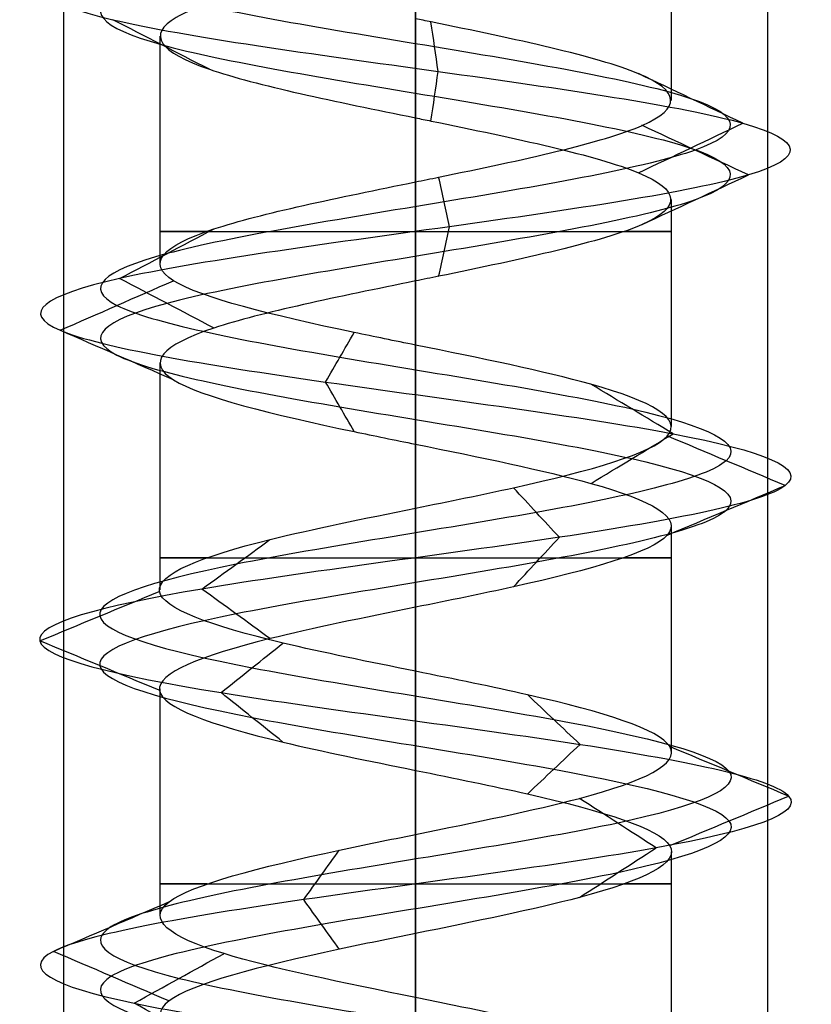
# Model space of a CAD drawing. Header units: millimetres. Extents: x -206 to 214, y -182 to 189.
# Tile 151 of 256: x 1.38 to 7, y 93.47 to 100.47. Entities that reach past the tile are written whole.
import ezdxf

# ---------------------------------------------------------------- set-up
doc = ezdxf.new("R2010")
doc.units = ezdxf.units.MM
doc.layers.add('Default', color=7, linetype='Continuous', true_color=0x000000)

msp = doc.modelspace()

# ---------------------------------------------------------------- linework, layer by layer
at = {"layer": 'Default'}
for p, q in [((4.1887, -164.9693, 820.0033), (4.1887, 125.5307, 820.0033)), ((4.1887, -166.9693, 714.5033), (4.1887, 125.5307, 714.5033)), ((4.1887, -166.9693, 723.5033), (4.1887, 125.5307, 723.5033)), ((4.1887, -173.4693, 829.0033), (4.1887, 124.5307, 829.0033)), ((4.1887, 84.5307, 714.5033), (4.1887, 124.5307, 714.5033)), ((4.1887, 84.5307, 723.5033), (4.1887, 124.5307, 723.5033))]:
    msp.add_line(p, q, dxfattribs=at)
at = {"layer": 'Default', "color": 9, "true_color": 0xbebcba}
for p, q in [((6.0046, 101.5117, 824.5033), (6.0046, 99.896, 824.5033)), ((6.0046, 101.5117, 719.5033), (6.0046, 99.896, 719.5033)), ((2.3728, 100.3523, 824.5033), (2.3728, 98.7363, 824.5033)), ((2.3728, 100.3523, 719.5033), (2.3728, 98.7363, 719.5033)), ((4.1887, 99.772, 822.6834), (4.1887, 98.1573, 822.6876)), ((4.1887, 99.772, 717.6834), (4.1887, 98.1573, 717.6876)), ((6.0046, 99.1918, 824.5033), (6.0046, 97.5788, 824.5033)), ((6.0046, 99.1918, 719.5033), (6.0046, 97.5788, 719.5033)), ((2.3728, 98.0322, 824.5033), (2.3728, 96.4188, 824.5033)), ((2.3728, 98.0322, 719.5033), (2.3728, 96.4188, 719.5033)), ((4.1887, 97.4532, 822.6876), (4.1887, 95.8397, 822.6921)), ((4.1887, 97.4532, 717.6876), (4.1887, 95.8397, 717.6921)), ((6.0046, 96.8734, 824.5033), (6.0046, 95.2601, 824.5033)), ((6.0046, 96.8734, 719.5033), (6.0046, 95.2601, 719.5033)), ((2.3728, 95.7142, 824.5033), (2.3728, 94.1005, 824.5033)), ((2.3728, 95.7142, 719.5033), (2.3728, 94.1005, 719.5033)), ((4.1887, 95.1355, 822.6921), (4.1887, 93.5218, 822.6867)), ((4.1887, 95.1355, 717.6921), (4.1887, 93.5218, 717.6867)), ((6.0046, 94.5571, 824.5033), (6.0046, 92.9417, 824.5033)), ((6.0046, 94.5571, 719.5033), (6.0046, 92.9417, 719.5033))]:
    msp.add_line(p, q, dxfattribs=at)
at = {"layer": 'Default', "color": 9, "true_color": 0xbebcba, "extrusion": (0, -1, 0)}
for centre, start, end in [((4.1887, 824.5033, -98.9648), 144.52206, 270), ((4.1887, 719.5033, -98.9648), 144.52206, 270), ((4.1887, 824.5033, -98.9648), 270, 35.34202), ((4.1887, 719.5033, -98.9648), 270, 35.34202), ((4.1887, 824.5033, -96.6466), 144.57457, 270), ((4.1887, 719.5033, -96.6466), 144.57457, 270), ((4.1887, 824.5033, -96.6466), 270, 35.22391), ((4.1887, 719.5033, -96.6466), 270, 35.22391), ((4.1887, 824.5033, -94.3284), 144.64815, 270), ((4.1887, 719.5033, -94.3284), 144.64815, 270), ((4.1887, 824.5033, -94.3284), 270, 35.45273), ((4.1887, 719.5033, -94.3284), 270, 35.45273)]:
    msp.add_arc(centre, 1.8159, start, end, dxfattribs=at)
at = {"layer": 'Default', "color": 9, "true_color": 0xbebcba}
for points, degree in [([(4.1887, 130.4364, 822.2637), (4.9329, 130.3138, 822.2637), (6.4085, 130.0686, 823.064), (6.6034, 129.7008, 825.5906), (4.5862, 129.333, 827.1191), (2.2081, 128.9653, 826.2586), (1.6392, 128.5975, 823.7925), (3.4014, 128.2297, 821.9767), (5.883, 127.8619, 822.4702), (6.8159, 127.4941, 824.8223), (5.3472, 127.1263, 826.8828), (2.8195, 126.7586, 826.7682), (1.5434, 126.3908, 824.5832), (2.6853, 126.023, 822.3253), (5.2015, 125.6552, 822.0582), (6.7919, 125.2874, 824.0263), (6.0027, 124.9196, 826.4303), (3.5553, 124.5519, 827.0729), (1.6869, 124.1841, 825.3666), (2.1054, 123.8163, 822.8711), (4.4282, 123.4485, 821.8676), (6.5321, 123.0807, 823.2734), (6.4938, 122.7129, 825.8034), (4.3485, 122.3451, 827.145), (2.057, 121.9774, 826.0718), (1.7141, 121.6096, 823.5648), (3.6332, 121.2418, 821.9157), (6.0601, 120.874, 822.6319), (6.7763, 120.5062, 825.0588), (5.1271, 120.1384, 826.9779), (2.6202, 119.7707, 826.635), (1.547, 119.4029, 824.3435), (2.8886, 119.0351, 822.1981), (5.4186, 118.6673, 822.1599), (6.8243, 118.2995, 824.2638), (5.8208, 117.9317, 826.5866), (3.3254, 117.5639, 827.0051), (1.6191, 117.1962, 825.1367), (2.2616, 116.8284, 822.6893), (4.6657, 116.4606, 821.9001), (6.6338, 116.0928, 823.4905), (6.3667, 115.725, 826.0067), (4.1087, 115.3572, 827.1486), (1.9238, 114.9895, 825.8725), (1.8092, 114.6217, 823.3447), (3.8697, 114.2539, 821.8761), (6.2217, 113.8861, 822.809), (6.7154, 113.5183, 825.2907), (4.8994, 113.1505, 827.0526), (2.4337, 112.7828, 826.4843), (1.5723, 112.415, 824.1051), (3.1025, 112.0472, 822.0899), (5.6256, 111.6794, 822.2808), (6.8352, 111.3116, 824.5033), (5.6256, 110.9438, 826.7258), (3.1025, 110.576, 826.9167), (1.5723, 110.2083, 824.9015), (2.4337, 109.8405, 822.5224), (4.8994, 109.4727, 821.954), (6.7154, 109.1049, 823.716), (6.2217, 108.7371, 826.1976), (3.8697, 108.3693, 827.1305), (1.8092, 108.0016, 825.6619), (1.9238, 107.6338, 823.1342), (4.1087, 107.266, 821.858), (6.3667, 106.8982, 822.9999), (6.6338, 106.5304, 825.5161), (4.6657, 106.1626, 827.1065), (2.2616, 105.7949, 826.3173), (1.6191, 105.4271, 823.8699), (3.3254, 105.0593, 822.0015), (5.8208, 104.6915, 822.42), (6.8243, 104.3237, 824.7428), (5.4186, 103.9559, 826.8467), (2.8886, 103.5881, 826.8085), (1.547, 103.2204, 824.6631), (2.6202, 102.8526, 822.3717), (5.1271, 102.4848, 822.0288), (6.7763, 102.117, 823.9478), (6.0601, 101.7492, 826.3747), (3.6332, 101.3814, 827.0909), (1.7141, 101.0137, 825.4418), (2.057, 100.6459, 822.9348), (4.3485, 100.2781, 821.8616), (6.4938, 99.9103, 823.2032), (6.5321, 99.5425, 825.7332), (4.4282, 99.1747, 827.139), (2.1054, 98.807, 826.1355), (1.6869, 98.4392, 823.64), (3.5553, 98.0714, 821.9337), (6.0027, 97.7036, 822.5763), (6.7919, 97.3358, 824.9804), (5.2015, 96.968, 826.9484), (2.6853, 96.6002, 826.6814), (1.5434, 96.2325, 824.4234), (2.8195, 95.8647, 822.2385), (5.3472, 95.4969, 822.1239), (6.8159, 95.1291, 824.1843), (5.883, 94.7613, 826.5364), (3.4014, 94.3935, 827.0299), (1.6392, 94.0258, 825.2141), (2.2081, 93.658, 822.748), (4.5862, 93.2902, 821.8875), (6.6034, 92.9224, 823.416), (6.4085, 92.5546, 825.9426), (4.9329, 92.3094, 826.743), (4.1887, 92.1868, 826.743)], 3), ([(4.1887, 130.4364, 717.2637), (4.9329, 130.3138, 717.2637), (6.4085, 130.0686, 718.064), (6.6034, 129.7008, 720.5906), (4.5862, 129.333, 722.1191), (2.2081, 128.9653, 721.2586), (1.6392, 128.5975, 718.7925), (3.4014, 128.2297, 716.9767), (5.883, 127.8619, 717.4702), (6.8159, 127.4941, 719.8223), (5.3472, 127.1263, 721.8828), (2.8195, 126.7586, 721.7682), (1.5434, 126.3908, 719.5832), (2.6853, 126.023, 717.3253), (5.2015, 125.6552, 717.0582), (6.7919, 125.2874, 719.0263), (6.0027, 124.9196, 721.4303), (3.5553, 124.5519, 722.0729), (1.6869, 124.1841, 720.3666), (2.1054, 123.8163, 717.8711), (4.4282, 123.4485, 716.8676), (6.5321, 123.0807, 718.2734), (6.4938, 122.7129, 720.8034), (4.3485, 122.3451, 722.145), (2.057, 121.9774, 721.0718), (1.7141, 121.6096, 718.5648), (3.6332, 121.2418, 716.9157), (6.0601, 120.874, 717.6319), (6.7763, 120.5062, 720.0588), (5.1271, 120.1384, 721.9779), (2.6202, 119.7707, 721.635), (1.547, 119.4029, 719.3435), (2.8886, 119.0351, 717.1981), (5.4186, 118.6673, 717.1599), (6.8243, 118.2995, 719.2638), (5.8208, 117.9317, 721.5866), (3.3254, 117.5639, 722.0051), (1.6191, 117.1962, 720.1367), (2.2616, 116.8284, 717.6893), (4.6657, 116.4606, 716.9001), (6.6338, 116.0928, 718.4905), (6.3667, 115.725, 721.0067), (4.1087, 115.3572, 722.1486), (1.9238, 114.9895, 720.8725), (1.8092, 114.6217, 718.3447), (3.8697, 114.2539, 716.8761), (6.2217, 113.8861, 717.809), (6.7154, 113.5183, 720.2907), (4.8994, 113.1505, 722.0526), (2.4337, 112.7828, 721.4843), (1.5723, 112.415, 719.1051), (3.1025, 112.0472, 717.0899), (5.6256, 111.6794, 717.2808), (6.8352, 111.3116, 719.5033), (5.6256, 110.9438, 721.7258), (3.1025, 110.576, 721.9167), (1.5723, 110.2083, 719.9015), (2.4337, 109.8405, 717.5224), (4.8994, 109.4727, 716.954), (6.7154, 109.1049, 718.716), (6.2217, 108.7371, 721.1976), (3.8697, 108.3693, 722.1305), (1.8092, 108.0016, 720.6619), (1.9238, 107.6338, 718.1342), (4.1087, 107.266, 716.858), (6.3667, 106.8982, 717.9999), (6.6338, 106.5304, 720.5161), (4.6657, 106.1626, 722.1065), (2.2616, 105.7949, 721.3173), (1.6191, 105.4271, 718.8699), (3.3254, 105.0593, 717.0015), (5.8208, 104.6915, 717.42), (6.8243, 104.3237, 719.7428), (5.4186, 103.9559, 721.8467), (2.8886, 103.5881, 721.8085), (1.547, 103.2204, 719.6631), (2.6202, 102.8526, 717.3717), (5.1271, 102.4848, 717.0288), (6.7763, 102.117, 718.9478), (6.0601, 101.7492, 721.3747), (3.6332, 101.3814, 722.0909), (1.7141, 101.0137, 720.4418), (2.057, 100.6459, 717.9348), (4.3485, 100.2781, 716.8616), (6.4938, 99.9103, 718.2032), (6.5321, 99.5425, 720.7332), (4.4282, 99.1747, 722.139), (2.1054, 98.807, 721.1355), (1.6869, 98.4392, 718.64), (3.5553, 98.0714, 716.9337), (6.0027, 97.7036, 717.5763), (6.7919, 97.3358, 719.9804), (5.2015, 96.968, 721.9484), (2.6853, 96.6002, 721.6814), (1.5434, 96.2325, 719.4234), (2.8195, 95.8647, 717.2385), (5.3472, 95.4969, 717.1239), (6.8159, 95.1291, 719.1843), (5.883, 94.7613, 721.5364), (3.4014, 94.3935, 722.0299), (1.6392, 94.0258, 720.2141), (2.2081, 93.658, 717.748), (4.5862, 93.2902, 716.8875), (6.6034, 92.9224, 718.416), (6.4085, 92.5546, 720.9426), (4.9329, 92.3094, 721.743), (4.1887, 92.1868, 721.743)], 3), ([(4.1887, 130.2598, 821.8374), (5.0745, 130.1373, 821.8374), (6.8309, 129.8921, 822.7901), (7.0629, 129.5243, 825.7975), (4.6619, 129.1565, 827.617), (1.8311, 128.7887, 826.5926), (1.154, 128.4209, 823.6572), (3.2516, 128.0531, 821.4958), (6.2054, 127.6854, 822.0833), (7.3159, 127.3176, 824.883), (5.5677, 126.9498, 827.3356), (2.559, 126.582, 827.1992), (1.0399, 126.2142, 824.5984), (2.3992, 125.8464, 821.9108), (5.3942, 125.4787, 821.5929), (7.2873, 125.1109, 823.9355), (6.3479, 124.7431, 826.7971), (3.4348, 124.3753, 827.562), (1.2108, 124.0075, 825.5309), (1.7089, 123.6397, 822.5605), (4.4738, 123.2719, 821.366), (6.978, 122.9042, 823.0393), (6.9325, 122.5364, 826.0509), (4.3789, 122.1686, 827.6477), (1.6514, 121.8008, 826.3703), (1.2432, 121.433, 823.3862), (3.5275, 121.0652, 821.4233), (6.4162, 120.6975, 822.2758), (7.2687, 120.3297, 825.1645), (5.3058, 119.9619, 827.4488), (2.3217, 119.5941, 827.0406), (1.0442, 119.2263, 824.3131), (2.6411, 118.8585, 821.7594), (5.6526, 118.4908, 821.7139), (7.3259, 118.123, 824.2182), (6.1315, 117.7552, 826.9831), (3.1611, 117.3874, 827.4812), (1.13, 117.0196, 825.2572), (1.8949, 116.6518, 822.3441), (4.7565, 116.284, 821.4047), (7.0991, 115.9163, 823.2978), (6.7812, 115.5485, 826.2928), (4.0935, 115.1807, 827.6521), (1.4928, 114.8129, 826.133), (1.3564, 114.4451, 823.1243), (3.809, 114.0773, 821.3761), (6.6086, 113.7096, 822.4865), (7.1962, 113.3418, 825.4405), (5.0346, 112.974, 827.5378), (2.0997, 112.6062, 826.8613), (1.0744, 112.2384, 824.0293), (2.8958, 111.8706, 821.6306), (5.8991, 111.5029, 821.8579), (7.3389, 111.1351, 824.5033), (5.8991, 110.7673, 827.1487), (2.8958, 110.3995, 827.376), (1.0744, 110.0317, 824.9773), (2.0997, 109.6639, 822.1454), (5.0346, 109.2961, 821.4688), (7.1962, 108.9284, 823.5661), (6.6086, 108.5606, 826.5201), (3.809, 108.1928, 827.6305), (1.3564, 107.825, 825.8824), (1.4928, 107.4572, 822.8736), (4.0935, 107.0894, 821.3546), (6.7812, 106.7217, 822.7138), (7.0991, 106.3539, 825.7088), (4.7565, 105.9861, 827.6019), (1.8949, 105.6183, 826.6625), (1.13, 105.2505, 823.7494), (3.1611, 104.8827, 821.5254), (6.1315, 104.5149, 822.0235), (7.3259, 104.1472, 824.7884), (5.6526, 103.7794, 827.2927), (2.6411, 103.4116, 827.2472), (1.0442, 103.0438, 824.6935), (2.3217, 102.676, 821.966), (5.3058, 102.3082, 821.5578), (7.2687, 101.9405, 823.8421), (6.4162, 101.5727, 826.7308), (3.5275, 101.2049, 827.5833), (1.2432, 100.8371, 825.6204), (1.6514, 100.4693, 822.6363), (4.3789, 100.1015, 821.3589), (6.9325, 99.7338, 822.9558), (6.978, 99.366, 825.9673), (4.4738, 98.9982, 827.6406), (1.7089, 98.6304, 826.4461), (1.2108, 98.2626, 823.4757), (3.4348, 97.8948, 821.4447), (6.3479, 97.527, 822.2095), (7.2873, 97.1593, 825.0711), (5.3942, 96.7915, 827.4137), (2.3992, 96.4237, 827.0959), (1.0399, 96.0559, 824.4082), (2.559, 95.6881, 821.8074), (5.5677, 95.3203, 821.671), (7.3159, 94.9526, 824.1236), (6.2054, 94.5848, 826.9233), (3.2516, 94.217, 827.5108), (1.154, 93.8492, 825.3494), (1.8311, 93.4814, 822.414), (4.6619, 93.1136, 821.3896), (7.0629, 92.7459, 823.2091), (6.8309, 92.3781, 826.2165), (5.0745, 92.1329, 827.1692), (4.1887, 92.0103, 827.1692)], 3), ([(4.1887, 130.2598, 716.8374), (5.0745, 130.1373, 716.8374), (6.8309, 129.8921, 717.7901), (7.0629, 129.5243, 720.7975), (4.6619, 129.1565, 722.617), (1.8311, 128.7887, 721.5926), (1.154, 128.4209, 718.6572), (3.2516, 128.0531, 716.4958), (6.2054, 127.6854, 717.0833), (7.3159, 127.3176, 719.883), (5.5677, 126.9498, 722.3356), (2.559, 126.582, 722.1992), (1.0399, 126.2142, 719.5984), (2.3992, 125.8464, 716.9108), (5.3942, 125.4787, 716.5929), (7.2873, 125.1109, 718.9355), (6.3479, 124.7431, 721.7971), (3.4348, 124.3753, 722.562), (1.2108, 124.0075, 720.5309), (1.7089, 123.6397, 717.5605), (4.4738, 123.2719, 716.366), (6.978, 122.9042, 718.0393), (6.9325, 122.5364, 721.0509), (4.3789, 122.1686, 722.6477), (1.6514, 121.8008, 721.3703), (1.2432, 121.433, 718.3862), (3.5275, 121.0652, 716.4233), (6.4162, 120.6975, 717.2758), (7.2687, 120.3297, 720.1645), (5.3058, 119.9619, 722.4488), (2.3217, 119.5941, 722.0406), (1.0442, 119.2263, 719.3131), (2.6411, 118.8585, 716.7594), (5.6526, 118.4908, 716.7139), (7.3259, 118.123, 719.2182), (6.1315, 117.7552, 721.9831), (3.1611, 117.3874, 722.4812), (1.13, 117.0196, 720.2572), (1.8949, 116.6518, 717.3441), (4.7565, 116.284, 716.4047), (7.0991, 115.9163, 718.2978), (6.7812, 115.5485, 721.2928), (4.0935, 115.1807, 722.6521), (1.4928, 114.8129, 721.133), (1.3564, 114.4451, 718.1243), (3.809, 114.0773, 716.3761), (6.6086, 113.7096, 717.4865), (7.1962, 113.3418, 720.4405), (5.0346, 112.974, 722.5378), (2.0997, 112.6062, 721.8613), (1.0744, 112.2384, 719.0293), (2.8958, 111.8706, 716.6306), (5.8991, 111.5029, 716.8579), (7.3389, 111.1351, 719.5033), (5.8991, 110.7673, 722.1487), (2.8958, 110.3995, 722.376), (1.0744, 110.0317, 719.9773), (2.0997, 109.6639, 717.1454), (5.0346, 109.2961, 716.4688), (7.1962, 108.9284, 718.5661), (6.6086, 108.5606, 721.5201), (3.809, 108.1928, 722.6305), (1.3564, 107.825, 720.8824), (1.4928, 107.4572, 717.8736), (4.0935, 107.0894, 716.3546), (6.7812, 106.7217, 717.7138), (7.0991, 106.3539, 720.7088), (4.7565, 105.9861, 722.6019), (1.8949, 105.6183, 721.6625), (1.13, 105.2505, 718.7494), (3.1611, 104.8827, 716.5254), (6.1315, 104.5149, 717.0235), (7.3259, 104.1472, 719.7884), (5.6526, 103.7794, 722.2927), (2.6411, 103.4116, 722.2472), (1.0442, 103.0438, 719.6935), (2.3217, 102.676, 716.966), (5.3058, 102.3082, 716.5578), (7.2687, 101.9405, 718.8421), (6.4162, 101.5727, 721.7308), (3.5275, 101.2049, 722.5833), (1.2432, 100.8371, 720.6204), (1.6514, 100.4693, 717.6363), (4.3789, 100.1015, 716.3589), (6.9325, 99.7338, 717.9558), (6.978, 99.366, 720.9673), (4.4738, 98.9982, 722.6406), (1.7089, 98.6304, 721.4461), (1.2108, 98.2626, 718.4757), (3.4348, 97.8948, 716.4447), (6.3479, 97.527, 717.2095), (7.2873, 97.1593, 720.0711), (5.3942, 96.7915, 722.4137), (2.3992, 96.4237, 722.0959), (1.0399, 96.0559, 719.4082), (2.559, 95.6881, 716.8074), (5.5677, 95.3203, 716.671), (7.3159, 94.9526, 719.1236), (6.2054, 94.5848, 721.9233), (3.2516, 94.217, 722.5108), (1.154, 93.8492, 720.3494), (1.8311, 93.4814, 717.414), (4.6619, 93.1136, 716.3896), (7.0629, 92.7459, 718.2091), (6.8309, 92.3781, 721.2165), (5.0745, 92.1329, 722.1692), (4.1887, 92.0103, 722.1692)], 3), ([(4.1887, 130.0833, 822.2637), (4.9329, 129.9607, 822.2637), (6.4085, 129.7155, 823.064), (6.6033, 129.3477, 825.5906), (4.5862, 128.9799, 827.1191), (2.2081, 128.6122, 826.2585), (1.6392, 128.2444, 823.7925), (3.4014, 127.8766, 821.9767), (5.883, 127.5088, 822.4702), (6.8159, 127.141, 824.8223), (5.3472, 126.7732, 826.8827), (2.8195, 126.4054, 826.7681), (1.5434, 126.0377, 824.5832), (2.6853, 125.6699, 822.3253), (5.2014, 125.3021, 822.0583), (6.7918, 124.9343, 824.0263), (6.0027, 124.5665, 826.4303), (3.5553, 124.1987, 827.0729), (1.6869, 123.831, 825.3666), (2.1054, 123.4632, 822.8712), (4.4282, 123.0954, 821.8677), (6.532, 122.7276, 823.2734), (6.4938, 122.3598, 825.8034), (4.3485, 121.992, 827.145), (2.0571, 121.6243, 826.0718), (1.7142, 121.2565, 823.5648), (3.6332, 120.8887, 821.9157), (6.06, 120.5209, 822.6319), (6.7762, 120.1531, 825.0588), (5.1271, 119.7853, 826.9778), (2.6202, 119.4175, 826.6349), (1.547, 119.0498, 824.3435), (2.8886, 118.682, 822.1982), (5.4186, 118.3142, 822.1599), (6.8243, 117.9464, 824.2638), (5.8208, 117.5786, 826.5866), (3.3254, 117.2108, 827.005), (1.6191, 116.8431, 825.1367), (2.2617, 116.4753, 822.6893), (4.6657, 116.1075, 821.9002), (6.6337, 115.7397, 823.4905), (6.3667, 115.3719, 826.0067), (4.1087, 115.0041, 827.1486), (1.9239, 114.6363, 825.8724), (1.8092, 114.2686, 823.3448), (3.8697, 113.9008, 821.8761), (6.2217, 113.533, 822.809), (6.7153, 113.1652, 825.2906), (4.8993, 112.7974, 827.0526), (2.4337, 112.4296, 826.4842), (1.5723, 112.0619, 824.1051), (3.1025, 111.6941, 822.09), (5.6256, 111.3263, 822.2809), (6.8352, 110.9585, 824.5033), (5.6256, 110.5907, 826.7257), (3.1025, 110.2229, 826.9166), (1.5723, 109.8552, 824.9015), (2.4337, 109.4874, 822.5224), (4.8993, 109.1196, 821.954), (6.7153, 108.7518, 823.716), (6.2217, 108.384, 826.1976), (3.8697, 108.0162, 827.1305), (1.8092, 107.6484, 825.6619), (1.9239, 107.2807, 823.1342), (4.1087, 106.9129, 821.858), (6.3667, 106.5451, 822.9999), (6.6337, 106.1773, 825.5161), (4.6657, 105.8095, 827.1065), (2.2617, 105.4417, 826.3173), (1.6191, 105.074, 823.87), (3.3254, 104.7062, 822.0016), (5.8208, 104.3384, 822.42), (6.8243, 103.9706, 824.7428), (5.4186, 103.6028, 826.8467), (2.8886, 103.235, 826.8084), (1.547, 102.8673, 824.6631), (2.6202, 102.4995, 822.3717), (5.1271, 102.1317, 822.0288), (6.7762, 101.7639, 823.9479), (6.06, 101.3961, 826.3747), (3.6332, 101.0283, 827.0909), (1.7142, 100.6605, 825.4418), (2.0571, 100.2928, 822.9348), (4.3485, 99.925, 821.8616), (6.4938, 99.5572, 823.2032), (6.532, 99.1894, 825.7332), (4.4282, 98.8216, 827.1389), (2.1054, 98.4538, 826.1355), (1.6869, 98.0861, 823.64), (3.5553, 97.7183, 821.9337), (6.0027, 97.3505, 822.5763), (6.7918, 96.9827, 824.9803), (5.2014, 96.6149, 826.9484), (2.6853, 96.2471, 826.6813), (1.5434, 95.8794, 824.4234), (2.8195, 95.5116, 822.2385), (5.3472, 95.1438, 822.1239), (6.8159, 94.776, 824.1843), (5.883, 94.4082, 826.5364), (3.4014, 94.0404, 827.0299), (1.6392, 93.6726, 825.2141), (2.2081, 93.3049, 822.7481), (4.5862, 92.9371, 821.8875), (6.6033, 92.5693, 823.416), (6.4085, 92.2015, 825.9426), (4.9329, 91.9563, 826.7429), (4.1887, 91.8337, 826.7429)], 3), ([(4.1887, 130.0833, 717.2637), (4.9329, 129.9607, 717.2637), (6.4085, 129.7155, 718.064), (6.6033, 129.3477, 720.5906), (4.5862, 128.9799, 722.1191), (2.2081, 128.6122, 721.2585), (1.6392, 128.2444, 718.7925), (3.4014, 127.8766, 716.9767), (5.883, 127.5088, 717.4702), (6.8159, 127.141, 719.8223), (5.3472, 126.7732, 721.8827), (2.8195, 126.4054, 721.7681), (1.5434, 126.0377, 719.5832), (2.6853, 125.6699, 717.3253), (5.2014, 125.3021, 717.0583), (6.7918, 124.9343, 719.0263), (6.0027, 124.5665, 721.4303), (3.5553, 124.1987, 722.0729), (1.6869, 123.831, 720.3666), (2.1054, 123.4632, 717.8712), (4.4282, 123.0954, 716.8677), (6.532, 122.7276, 718.2734), (6.4938, 122.3598, 720.8034), (4.3485, 121.992, 722.145), (2.0571, 121.6243, 721.0718), (1.7142, 121.2565, 718.5648), (3.6332, 120.8887, 716.9157), (6.06, 120.5209, 717.6319), (6.7762, 120.1531, 720.0588), (5.1271, 119.7853, 721.9778), (2.6202, 119.4175, 721.6349), (1.547, 119.0498, 719.3435), (2.8886, 118.682, 717.1982), (5.4186, 118.3142, 717.1599), (6.8243, 117.9464, 719.2638), (5.8208, 117.5786, 721.5866), (3.3254, 117.2108, 722.005), (1.6191, 116.8431, 720.1367), (2.2617, 116.4753, 717.6893), (4.6657, 116.1075, 716.9002), (6.6337, 115.7397, 718.4905), (6.3667, 115.3719, 721.0067), (4.1087, 115.0041, 722.1486), (1.9239, 114.6363, 720.8724), (1.8092, 114.2686, 718.3448), (3.8697, 113.9008, 716.8761), (6.2217, 113.533, 717.809), (6.7153, 113.1652, 720.2906), (4.8993, 112.7974, 722.0526), (2.4337, 112.4296, 721.4842), (1.5723, 112.0619, 719.1051), (3.1025, 111.6941, 717.09), (5.6256, 111.3263, 717.2809), (6.8352, 110.9585, 719.5033), (5.6256, 110.5907, 721.7257), (3.1025, 110.2229, 721.9166), (1.5723, 109.8552, 719.9015), (2.4337, 109.4874, 717.5224), (4.8993, 109.1196, 716.954), (6.7153, 108.7518, 718.716), (6.2217, 108.384, 721.1976), (3.8697, 108.0162, 722.1305), (1.8092, 107.6484, 720.6619), (1.9239, 107.2807, 718.1342), (4.1087, 106.9129, 716.858), (6.3667, 106.5451, 717.9999), (6.6337, 106.1773, 720.5161), (4.6657, 105.8095, 722.1065), (2.2617, 105.4417, 721.3173), (1.6191, 105.074, 718.87), (3.3254, 104.7062, 717.0016), (5.8208, 104.3384, 717.42), (6.8243, 103.9706, 719.7428), (5.4186, 103.6028, 721.8467), (2.8886, 103.235, 721.8084), (1.547, 102.8673, 719.6631), (2.6202, 102.4995, 717.3717), (5.1271, 102.1317, 717.0288), (6.7762, 101.7639, 718.9479), (6.06, 101.3961, 721.3747), (3.6332, 101.0283, 722.0909), (1.7142, 100.6605, 720.4418), (2.0571, 100.2928, 717.9348), (4.3485, 99.925, 716.8616), (6.4938, 99.5572, 718.2032), (6.532, 99.1894, 720.7332), (4.4282, 98.8216, 722.1389), (2.1054, 98.4538, 721.1355), (1.6869, 98.0861, 718.64), (3.5553, 97.7183, 716.9337), (6.0027, 97.3505, 717.5763), (6.7918, 96.9827, 719.9803), (5.2014, 96.6149, 721.9484), (2.6853, 96.2471, 721.6813), (1.5434, 95.8794, 719.4234), (2.8195, 95.5116, 717.2385), (5.3472, 95.1438, 717.1239), (6.8159, 94.776, 719.1843), (5.883, 94.4082, 721.5364), (3.4014, 94.0404, 722.0299), (1.6392, 93.6726, 720.2141), (2.2081, 93.3049, 717.7481), (4.5862, 92.9371, 716.8875), (6.6033, 92.5693, 718.416), (6.4085, 92.2015, 720.9426), (4.9329, 91.9563, 721.7429), (4.1887, 91.8337, 721.7429)], 3), ([(4.1887, 100.9308, 826.3192), (4.1887, 100.1238, 826.3192), (4.1887, 99.3168, 826.3192)], 2), ([(4.1887, 100.9308, 721.3192), (4.1887, 100.1238, 721.3192), (4.1887, 99.3168, 721.3192)], 2), ([(2.7244, 100.1168, 823.4259), (2.4956, 100.2343, 823.2575), (2.2668, 100.3518, 823.0891), (2.0379, 100.4693, 822.9207)], 3), ([(2.7244, 100.1168, 718.4259), (2.4956, 100.2343, 718.2575), (2.2668, 100.3518, 718.0891), (2.0379, 100.4693, 717.9207)], 3), ([(4.3499, 100.1015, 821.8379), (4.3327, 100.2191, 822.1216), (4.3156, 100.3366, 822.4053), (4.2984, 100.4541, 822.6889)], 3), ([(4.3499, 100.1015, 716.8379), (4.3327, 100.2191, 717.1216), (4.3156, 100.3366, 717.4053), (4.2984, 100.4541, 717.6889)], 3), ([(4.2984, 99.749, 822.689), (4.3156, 99.8665, 822.4053), (4.3327, 99.984, 822.1216), (4.3499, 100.1015, 821.8379)], 3), ([(4.2984, 99.749, 717.689), (4.3156, 99.8665, 717.4053), (4.3327, 99.984, 717.1216), (4.3499, 100.1015, 716.8379)], 3), ([(6.5145, 99.7338, 823.1915), (6.2669, 99.8513, 823.3312), (6.0193, 99.9689, 823.4708), (5.7717, 100.0864, 823.6105)], 3), ([(6.5145, 99.7338, 718.1915), (6.2669, 99.8513, 718.3312), (6.0193, 99.9689, 718.4708), (5.7717, 100.0864, 718.6105)], 3), ([(5.7717, 99.3811, 823.6105), (6.0193, 99.4986, 823.4708), (6.2669, 99.6162, 823.3312), (6.5145, 99.7338, 823.1915)], 3), ([(5.7717, 99.3811, 718.6105), (6.0193, 99.4986, 718.4708), (6.2669, 99.6162, 718.3312), (6.5145, 99.7338, 718.1915)], 3), ([(6.5531, 99.366, 825.7442), (6.3013, 99.4836, 825.6121), (6.0495, 99.6012, 825.4799), (5.7976, 99.7188, 825.3478)], 3), ([(6.5531, 99.366, 720.7442), (6.3013, 99.4836, 720.6121), (6.0495, 99.6012, 720.4799), (5.7976, 99.7188, 720.3478)], 3), ([(4.4303, 98.9982, 827.1626), (4.4046, 99.1158, 826.8793), (4.3788, 99.2335, 826.596), (4.3531, 99.3511, 826.3127)], 3), ([(4.4303, 98.9982, 722.1626), (4.4046, 99.1158, 721.8793), (4.3788, 99.2335, 721.596), (4.3531, 99.3511, 721.3127)], 3), ([(5.7977, 99.0132, 825.3478), (6.0495, 99.1308, 825.4799), (6.3013, 99.2484, 825.6121), (6.5531, 99.366, 825.7442)], 3), ([(5.7977, 99.0132, 720.3478), (6.0495, 99.1308, 720.4799), (6.3013, 99.2484, 720.6121), (6.5531, 99.366, 720.7442)], 3), ([(4.3531, 98.6453, 826.3128), (4.3788, 98.7629, 826.5961), (4.4046, 98.8806, 826.8793), (4.4303, 98.9982, 827.1626)], 3), ([(4.3531, 98.6453, 721.3128), (4.3788, 98.7629, 721.5961), (4.4046, 98.8806, 721.8793), (4.4303, 98.9982, 722.1626)], 3), ([(2.0867, 98.6304, 826.1501), (2.3104, 98.7479, 825.9748), (2.5341, 98.8654, 825.7996), (2.7578, 98.983, 825.6243)], 3), ([(2.0867, 98.6304, 721.1501), (2.3104, 98.7479, 720.9748), (2.5341, 98.8654, 720.7996), (2.7578, 98.983, 720.6243)], 3), ([(1.6645, 98.2626, 823.6323), (1.9328, 98.38, 823.7248), (2.201, 98.4973, 823.8174), (2.4693, 98.6147, 823.91)], 3), ([(1.6645, 98.2626, 718.6323), (1.9328, 98.38, 718.7248), (2.201, 98.4973, 718.8174), (2.4693, 98.6147, 718.91)], 3), ([(2.758, 98.2777, 825.6241), (2.5343, 98.3953, 825.7995), (2.3105, 98.5128, 825.9748), (2.0867, 98.6304, 826.1501)], 3), ([(2.758, 98.2777, 720.6241), (2.5343, 98.3953, 720.7995), (2.3105, 98.5128, 720.9748), (2.0867, 98.6304, 721.1501)], 3), ([(4.1887, 98.6127, 826.3192), (4.1887, 97.8057, 826.3192), (4.1887, 96.9987, 826.3192)], 2), ([(4.1887, 98.6127, 721.3192), (4.1887, 97.8057, 721.3192), (4.1887, 96.9987, 721.3192)], 2), ([(2.4702, 97.9101, 823.9103), (2.2017, 98.0276, 823.8176), (1.9331, 98.1451, 823.7249), (1.6645, 98.2626, 823.6323)], 3), ([(2.4702, 97.9101, 718.9103), (2.2017, 98.0276, 718.8176), (1.9331, 98.1451, 718.7249), (1.6645, 98.2626, 718.6323)], 3), ([(3.5496, 97.8948, 821.9106), (3.6175, 98.0122, 822.1861), (3.6854, 98.1295, 822.4616), (3.7533, 98.2468, 822.7371)], 3), ([(3.5496, 97.8948, 716.9106), (3.6175, 98.0122, 717.1861), (3.6854, 98.1295, 717.4616), (3.7533, 98.2468, 717.7371)], 3), ([(3.7535, 97.5425, 822.7378), (3.6856, 97.66, 822.4621), (3.6176, 97.7774, 822.1864), (3.5496, 97.8948, 821.9106)], 3), ([(3.7535, 97.5425, 717.7378), (3.6856, 97.66, 717.4621), (3.6176, 97.7774, 717.1864), (3.5496, 97.8948, 716.9106)], 3), ([(6.0189, 97.527, 822.559), (5.8243, 97.6445, 822.7658), (5.6296, 97.762, 822.9726), (5.4349, 97.8794, 823.1794)], 3), ([(6.0189, 97.527, 717.559), (5.8243, 97.6445, 717.7658), (5.6296, 97.762, 717.9726), (5.4349, 97.8794, 718.1794)], 3), ([(5.4354, 97.175, 823.1789), (5.6299, 97.2923, 822.9723), (5.8244, 97.4097, 822.7656), (6.0189, 97.527, 822.559)], 3), ([(5.4354, 97.175, 718.1789), (5.6299, 97.2923, 717.9723), (5.8244, 97.4097, 717.7656), (6.0189, 97.527, 717.559)], 3), ([(6.8152, 97.1593, 824.9846), (6.5359, 97.2767, 824.9334), (6.2565, 97.3941, 824.8823), (5.9772, 97.5116, 824.8311)], 3), ([(6.8152, 97.1593, 719.9846), (6.5359, 97.2767, 719.9334), (6.2565, 97.3941, 719.8823), (5.9772, 97.5116, 719.8311)], 3), ([(5.2105, 96.7915, 826.9703), (5.1021, 96.9087, 826.7085), (4.9937, 97.0258, 826.4467), (4.8852, 97.143, 826.1849)], 3), ([(5.2105, 96.7915, 721.9703), (5.1021, 96.9087, 721.7085), (4.9937, 97.0258, 721.4467), (4.8852, 97.143, 721.1849)], 3), ([(5.9784, 96.8075, 824.8313), (6.2574, 96.9247, 824.8824), (6.5363, 97.042, 824.9335), (6.8152, 97.1593, 824.9846)], 3), ([(5.9784, 96.8075, 719.8313), (6.2574, 96.9247, 719.8824), (6.5363, 97.042, 719.9335), (6.8152, 97.1593, 719.9846)], 3), ([(2.6718, 96.4237, 826.7009), (2.8326, 96.5408, 826.4679), (2.9935, 96.6579, 826.2348), (3.1543, 96.775, 826.0018)], 3), ([(2.6718, 96.4237, 721.7009), (2.8326, 96.5408, 721.4679), (2.9935, 96.6579, 721.2348), (3.1543, 96.775, 721.0018)], 3), ([(4.8854, 96.4401, 826.1853), (4.9938, 96.5572, 826.4469), (5.1021, 96.6744, 826.7086), (5.2105, 96.7915, 826.9703)], 3), ([(4.8854, 96.4401, 721.1853), (4.9938, 96.5572, 721.4469), (5.1021, 96.6744, 721.7086), (5.2105, 96.7915, 721.9703)], 3), ([(1.5196, 96.0559, 824.4227), (1.8027, 96.173, 824.4312), (2.0858, 96.2901, 824.4398), (2.3688, 96.4072, 824.4483)], 3), ([(1.5196, 96.0559, 719.4227), (1.8027, 96.173, 719.4312), (2.0858, 96.2901, 719.4398), (2.3688, 96.4072, 719.4483)], 3), ([(3.1543, 96.0725, 826.0019), (2.9935, 96.1895, 826.2349), (2.8326, 96.3066, 826.4679), (2.6718, 96.4237, 826.7009)], 3), ([(3.1543, 96.0725, 721.0019), (2.9935, 96.1895, 721.2349), (2.8326, 96.3066, 721.4679), (2.6718, 96.4237, 721.7009)], 3), ([(4.1887, 96.2945, 826.3192), (4.1887, 95.4875, 826.3192), (4.1887, 94.6805, 826.3192)], 2), ([(4.1887, 96.2945, 721.3192), (4.1887, 95.4875, 721.3192), (4.1887, 94.6805, 721.3192)], 2), ([(2.3688, 95.7046, 824.4483), (2.0857, 95.8217, 824.4398), (1.8027, 95.9388, 824.4312), (1.5196, 96.0559, 824.4227)], 3), ([(2.3688, 95.7046, 719.4483), (2.0857, 95.8217, 719.4398), (1.8027, 95.9388, 719.4312), (1.5196, 96.0559, 719.4227)], 3), ([(2.8073, 95.6881, 822.2181), (2.9538, 95.8053, 822.4605), (3.1003, 95.9224, 822.7029), (3.2468, 96.0395, 822.9453)], 3), ([(2.8073, 95.6881, 717.2181), (2.9538, 95.8053, 717.4605), (3.1003, 95.9224, 717.7029), (3.2468, 96.0395, 717.9453)], 3), ([(3.2468, 95.3367, 822.9453), (3.1003, 95.4539, 822.7029), (2.9538, 95.571, 822.4605), (2.8073, 95.6881, 822.2181)], 3), ([(3.2468, 95.3367, 717.9453), (3.1003, 95.4539, 717.7029), (2.9538, 95.571, 717.4605), (2.8073, 95.6881, 717.2181)], 3), ([(5.3576, 95.3203, 822.1025), (5.2336, 95.4375, 822.3572), (5.1096, 95.5546, 822.6119), (4.9856, 95.6718, 822.8666)], 3), ([(5.3576, 95.3203, 717.1025), (5.2336, 95.4375, 717.3572), (5.1096, 95.5546, 717.6119), (4.9856, 95.6718, 717.8666)], 3), ([(4.9856, 94.9689, 822.8667), (5.1096, 95.086, 822.6119), (5.2336, 95.2032, 822.3572), (5.3576, 95.3203, 822.1025)], 3), ([(4.9856, 94.9689, 717.8667), (5.1096, 95.086, 717.6119), (5.2336, 95.2032, 717.3572), (5.3576, 95.3203, 717.1025)], 3), ([(6.8395, 94.9526, 824.1814), (6.5582, 95.0697, 824.2156), (6.2769, 95.1869, 824.2497), (5.9957, 95.3041, 824.2839)], 3), ([(6.8395, 94.9526, 719.1814), (6.5582, 95.0697, 719.2156), (6.2769, 95.1869, 719.2497), (5.9957, 95.3041, 719.2839)], 3), ([(5.8982, 94.5848, 826.5546), (5.7168, 94.702, 826.3369), (5.5354, 94.8191, 826.1192), (5.3539, 94.9363, 825.9015)], 3), ([(5.8982, 94.5848, 721.5546), (5.7168, 94.702, 721.3369), (5.5354, 94.8191, 721.1192), (5.3539, 94.9363, 720.9015)], 3), ([(5.9956, 94.601, 824.2839), (6.2769, 94.7182, 824.2497), (6.5582, 94.8354, 824.2156), (6.8395, 94.9526, 824.1814)], 3), ([(5.9956, 94.601, 719.2839), (6.2769, 94.7182, 719.2497), (6.5582, 94.8354, 719.2156), (6.8395, 94.9526, 719.1814)], 3), ([(5.3538, 94.2331, 825.9014), (5.5353, 94.3504, 826.1191), (5.7167, 94.4676, 826.3369), (5.8982, 94.5848, 826.5546)], 3), ([(5.3538, 94.2331, 720.9014), (5.5353, 94.3504, 721.1191), (5.7167, 94.4676, 721.3369), (5.8982, 94.5848, 721.5546)], 3), ([(3.3943, 94.217, 827.0526), (3.4786, 94.3342, 826.782), (3.5629, 94.4514, 826.5115), (3.6472, 94.5686, 826.2409)], 3), ([(3.3943, 94.217, 722.0526), (3.4786, 94.3342, 721.782), (3.5629, 94.4514, 721.5115), (3.6472, 94.5686, 721.2409)], 3), ([(1.6164, 93.8492, 825.2204), (1.8895, 93.9664, 825.1443), (2.1626, 94.0837, 825.0681), (2.4357, 94.2009, 824.992)], 3), ([(1.6164, 93.8492, 720.2204), (1.8895, 93.9664, 720.1443), (2.1626, 94.0837, 720.0681), (2.4357, 94.2009, 719.992)], 3), ([(3.6473, 93.8653, 826.2407), (3.563, 93.9825, 826.5113), (3.4786, 94.0998, 826.782), (3.3943, 94.217, 827.0526)], 3), ([(3.6473, 93.8653, 721.2407), (3.563, 93.9825, 721.5113), (3.4786, 94.0998, 721.782), (3.3943, 94.217, 722.0526)], 3), ([(4.1887, 93.9764, 826.3192), (4.1887, 93.1694, 826.3192), (4.1887, 92.3624, 826.3192)], 2), ([(4.1887, 93.9764, 721.3192), (4.1887, 93.1694, 721.3192), (4.1887, 92.3624, 721.3192)], 2), ([(2.4358, 93.4974, 824.992), (2.1627, 93.6147, 825.0681), (1.8896, 93.732, 825.1443), (1.6164, 93.8492, 825.2204)], 3), ([(2.4358, 93.4974, 719.992), (2.1627, 93.6147, 720.0681), (1.8896, 93.732, 720.1443), (1.6164, 93.8492, 720.2204)], 3), ([(2.1901, 93.4814, 822.7325), (2.4023, 93.5987, 822.9205), (2.6145, 93.7159, 823.1086), (2.8267, 93.8332, 823.2966)], 3), ([(2.1901, 93.4814, 717.7325), (2.4023, 93.5987, 717.9205), (2.6145, 93.7159, 718.1086), (2.8267, 93.8332, 718.2966)], 3), ([(2.8268, 93.1296, 823.2967), (2.6146, 93.2469, 823.1086), (2.4023, 93.3641, 822.9206), (2.1901, 93.4814, 822.7325)], 3), ([(2.8268, 93.1296, 718.2967), (2.6146, 93.2469, 718.1086), (2.4023, 93.3641, 717.9206), (2.1901, 93.4814, 717.7325)], 3)]:
    msp.add_open_spline(points, degree=degree, dxfattribs=at)
at = {"layer": 'Default'}
for points in [[(1.6887, 125.5307, 824.5033), (1.6887, 103.0307, 824.5033), (1.6887, 80.5307, 824.5033)], [(1.6887, 125.5307, 719.5033), (1.6887, 103.0307, 719.5033), (1.6887, 80.5307, 719.5033)], [(4.1887, 125.5307, 827.0033), (4.1887, 103.0307, 827.0033), (4.1887, 80.5307, 827.0033)], [(4.1887, 125.5307, 822.0033), (4.1887, 103.0307, 822.0033), (4.1887, 80.5307, 822.0033)], [(4.1887, 125.5307, 722.0033), (4.1887, 103.0307, 722.0033), (4.1887, 80.5307, 722.0033)], [(4.1887, 125.5307, 717.0033), (4.1887, 103.0307, 717.0033), (4.1887, 80.5307, 717.0033)], [(6.6887, 125.5307, 824.5033), (6.6887, 103.0307, 824.5033), (6.6887, 80.5307, 824.5033)], [(6.6887, 125.5307, 719.5033), (6.6887, 103.0307, 719.5033), (6.6887, 80.5307, 719.5033)]]:
    msp.add_open_spline(points, degree=2, dxfattribs=at)
at = {"layer": 'Default', "color": 9, "true_color": 0xbebcba}
for points, knots in [([(4.1887, 100.9308, 826.3192), (4.0608, 100.9048, 826.3203), (3.3311, 100.7562, 826.2496), (2.1835, 100.485, 825.2634), (2.4554, 100.1247, 823.2719), (3.6246, 99.8871, 822.6864), (4.1887, 99.772, 822.6834)], [-16.733472, -16.733472, -16.733472, -16.733472, -16.170327, -13.515497, -10.860667, -8.36821, -8.36821, -8.36821, -8.36821]), ([(4.1887, 100.9308, 721.3192), (4.0608, 100.9048, 721.3203), (3.3311, 100.7562, 721.2496), (2.1835, 100.485, 720.2634), (2.4554, 100.1247, 718.2719), (3.6246, 99.8871, 717.6864), (4.1887, 99.772, 717.6834)], [-16.733472, -16.733472, -16.733472, -16.733472, -16.170327, -13.515497, -10.860667, -8.36821, -8.36821, -8.36821, -8.36821]), ([(4.1887, 99.3168, 826.3192), (4.2433, 99.328, 826.3195), (4.298, 99.3391, 826.3173), (4.3524, 99.3503, 826.3124), (4.9507, 99.4729, 826.2581), (5.5194, 99.5955, 825.8783), (5.7987, 99.718, 825.3466), (6.078, 99.8406, 824.8148), (6.0678, 99.9632, 824.1311), (5.7729, 100.0858, 823.6081), (5.4779, 100.2084, 823.085), (4.8982, 100.331, 822.7225), (4.2988, 100.4536, 822.6864), (4.2622, 100.4611, 822.6841), (4.2254, 100.4686, 822.6832), (4.1887, 100.4761, 822.6834)], [-15.637844, -15.637844, -15.637844, -15.637844, -15.421283, -15.421283, -15.421283, -12.935291, -12.935291, -12.935291, -10.449867, -10.449867, -10.449867, -7.964668, -7.964668, -7.964668, -7.812655, -7.812655, -7.812655, -7.812655]), ([(4.1887, 99.3168, 721.3192), (4.2433, 99.328, 721.3195), (4.298, 99.3391, 721.3173), (4.3524, 99.3503, 721.3124), (4.9507, 99.4729, 721.2581), (5.5194, 99.5955, 720.8783), (5.7987, 99.718, 720.3466), (6.078, 99.8406, 719.8148), (6.0678, 99.9632, 719.1311), (5.7729, 100.0858, 718.6081), (5.4779, 100.2084, 718.085), (4.8982, 100.331, 717.7225), (4.2988, 100.4536, 717.6864), (4.2622, 100.4611, 717.6841), (4.2254, 100.4686, 717.6832), (4.1887, 100.4761, 717.6834)], [-15.637844, -15.637844, -15.637844, -15.637844, -15.421283, -15.421283, -15.421283, -12.935291, -12.935291, -12.935291, -10.449867, -10.449867, -10.449867, -7.964668, -7.964668, -7.964668, -7.812655, -7.812655, -7.812655, -7.812655]), ([(4.1887, 99.772, 822.6834), (4.2254, 99.7645, 822.6832), (4.8628, 99.6344, 822.7003), (6.0576, 99.3817, 823.4475), (6.0882, 99.0139, 825.4985), (4.899, 98.7576, 826.2927), (4.2433, 98.6238, 826.3195), (4.1887, 98.6127, 826.3192)], [-8.36821, -8.36821, -8.36821, -8.36821, -8.205837, -5.551007, -2.896178, -0.241348, 0, 0, 0, 0]), ([(4.1887, 99.772, 717.6834), (4.2254, 99.7645, 717.6832), (4.8628, 99.6344, 717.7003), (6.0576, 99.3817, 718.4475), (6.0882, 99.0139, 720.4985), (4.899, 98.7576, 721.2927), (4.2433, 98.6238, 721.3195), (4.1887, 98.6127, 721.3192)], [-8.36821, -8.36821, -8.36821, -8.36821, -8.205837, -5.551007, -2.896178, -0.241348, 0, 0, 0, 0]), ([(4.1887, 98.1573, 822.6876), (4.0417, 98.1872, 822.6861), (3.895, 98.217, 822.7022), (3.7529, 98.2469, 822.7371), (3.1698, 98.3695, 822.8806), (2.6649, 98.4921, 823.3415), (2.469, 98.6147, 823.9091), (2.2731, 98.7373, 824.4766), (2.3862, 98.8599, 825.1508), (2.7567, 98.9825, 825.6234), (3.0933, 99.0939, 826.0527), (3.6424, 99.2053, 826.3157), (4.1887, 99.3168, 826.3192)], [-7.818708, -7.818708, -7.818708, -7.818708, -7.213111, -7.213111, -7.213111, -4.728044, -4.728044, -4.728044, -2.243093, -2.243093, -2.243093, 0, 0, 0, 0]), ([(4.1887, 98.1573, 717.6876), (4.0417, 98.1872, 717.6861), (3.895, 98.217, 717.7022), (3.7529, 98.2469, 717.7371), (3.1698, 98.3695, 717.8806), (2.6649, 98.4921, 718.3415), (2.469, 98.6147, 718.9091), (2.2731, 98.7373, 719.4766), (2.3862, 98.8599, 720.1508), (2.7567, 98.9825, 720.6234), (3.0933, 99.0939, 721.0527), (3.6424, 99.2053, 721.3157), (4.1887, 99.3168, 721.3192)], [-7.818708, -7.818708, -7.818708, -7.818708, -7.213111, -7.213111, -7.213111, -4.728044, -4.728044, -4.728044, -2.243093, -2.243093, -2.243093, 0, 0, 0, 0]), ([(4.1887, 98.6127, 826.3192), (3.6424, 98.5011, 826.3157), (2.489, 98.2671, 825.7633), (2.16, 97.9105, 823.8024), (3.2928, 97.6355, 822.7683), (4.0417, 97.483, 822.6861), (4.1887, 97.4532, 822.6876)], [-16.708333, -16.708333, -16.708333, -16.708333, -14.299639, -11.648583, -8.997526, -8.351683, -8.351683, -8.351683, -8.351683]), ([(4.1887, 98.6127, 721.3192), (3.6424, 98.5011, 721.3157), (2.489, 98.2671, 720.7633), (2.16, 97.9105, 718.8024), (3.2928, 97.6355, 717.7683), (4.0417, 97.483, 717.6861), (4.1887, 97.4532, 717.6876)], [-16.708333, -16.708333, -16.708333, -16.708333, -14.299639, -11.648583, -8.997526, -8.351683, -8.351683, -8.351683, -8.351683]), ([(4.1887, 96.9987, 826.3192), (4.4271, 97.047, 826.3203), (4.6652, 97.0953, 826.2765), (4.8838, 97.1436, 826.1858), (5.4388, 97.2661, 825.9557), (5.8687, 97.3887, 825.4236), (5.977, 97.5113, 824.8325), (6.0853, 97.6339, 824.2415), (5.8721, 97.7565, 823.5915), (5.4348, 97.8791, 823.1795), (5.104, 97.9719, 822.8679), (4.645, 98.0646, 822.6925), (4.1887, 98.1573, 822.6876)], [-15.618997, -15.618997, -15.618997, -15.618997, -14.672133, -14.672133, -14.672133, -12.185539, -12.185539, -12.185539, -9.698961, -9.698961, -9.698961, -7.818708, -7.818708, -7.818708, -7.818708]), ([(4.1887, 96.9987, 721.3192), (4.4271, 97.047, 721.3203), (4.6652, 97.0953, 721.2765), (4.8838, 97.1436, 721.1858), (5.4388, 97.2661, 720.9557), (5.8687, 97.3887, 720.4236), (5.977, 97.5113, 719.8325), (6.0853, 97.6339, 719.2415), (5.8721, 97.7565, 718.5915), (5.4348, 97.8791, 718.1795), (5.104, 97.9719, 717.8679), (4.645, 98.0646, 717.6925), (4.1887, 98.1573, 717.6876)], [-15.618997, -15.618997, -15.618997, -15.618997, -14.672133, -14.672133, -14.672133, -12.185539, -12.185539, -12.185539, -9.698961, -9.698961, -9.698961, -7.818708, -7.818708, -7.818708, -7.818708]), ([(4.1887, 97.4532, 822.6876), (4.645, 97.3604, 822.6925), (5.7108, 97.1451, 823.0998), (6.2985, 96.8072, 824.8915), (5.2694, 96.5137, 826.1654), (4.4271, 96.3428, 826.3203), (4.1887, 96.2945, 826.3192)], [-8.351683, -8.351683, -8.351683, -8.351683, -6.346469, -3.695412, -1.044355, 0, 0, 0, 0]), ([(4.1887, 97.4532, 717.6876), (4.645, 97.3604, 717.6925), (5.7108, 97.1451, 718.0998), (6.2985, 96.8072, 719.8915), (5.2694, 96.5137, 721.1654), (4.4271, 96.3428, 721.3203), (4.1887, 96.2945, 721.3192)], [-8.351683, -8.351683, -8.351683, -8.351683, -6.346469, -3.695412, -1.044355, 0, 0, 0, 0]), ([(4.1887, 95.8397, 822.6921), (3.8585, 95.9065, 822.6929), (3.528, 95.9734, 822.7792), (3.2477, 96.0402, 822.9487), (2.7337, 96.1628, 823.2595), (2.3888, 96.2854, 823.85), (2.3706, 96.408, 824.4505), (2.3525, 96.5306, 825.0509), (2.6611, 96.6532, 825.6612), (3.1554, 96.7758, 826.0025), (3.4547, 96.85, 826.2092), (3.8222, 96.9242, 826.3172), (4.1887, 96.9987, 826.3192)], [-7.796549, -7.796549, -7.796549, -7.796549, -6.441264, -6.441264, -6.441264, -3.955263, -3.955263, -3.955263, -1.46928, -1.46928, -1.46928, 0, 0, 0, 0]), ([(4.1887, 95.8397, 717.6921), (3.8585, 95.9065, 717.6929), (3.528, 95.9734, 717.7792), (3.2477, 96.0402, 717.9487), (2.7337, 96.1628, 718.2595), (2.3888, 96.2854, 718.85), (2.3706, 96.408, 719.4505), (2.3525, 96.5306, 720.0509), (2.6611, 96.6532, 720.6612), (3.1554, 96.7758, 721.0025), (3.4547, 96.85, 721.2092), (3.8222, 96.9242, 721.3172), (4.1887, 96.9987, 721.3192)], [-7.796549, -7.796549, -7.796549, -7.796549, -6.441264, -6.441264, -6.441264, -3.955263, -3.955263, -3.955263, -1.46928, -1.46928, -1.46928, 0, 0, 0, 0]), ([(4.1887, 96.2945, 826.3192), (3.8222, 96.2201, 826.3172), (2.848, 96.0233, 826.0308), (2.0439, 95.7038, 824.4406), (2.9217, 95.3918, 822.9375), (3.8585, 95.2024, 822.6929), (4.1887, 95.1355, 822.6921)], [-16.672198, -16.672198, -16.672198, -16.672198, -15.070127, -12.424469, -9.778811, -8.336384, -8.336384, -8.336384, -8.336384]), ([(4.1887, 96.2945, 721.3192), (3.8222, 96.2201, 721.3172), (2.848, 96.0233, 721.0308), (2.0439, 95.7038, 719.4406), (2.9217, 95.3918, 717.9375), (3.8585, 95.2024, 717.6929), (4.1887, 95.1355, 717.6921)], [-16.672198, -16.672198, -16.672198, -16.672198, -15.070127, -12.424469, -9.778811, -8.336384, -8.336384, -8.336384, -8.336384]), ([(4.1887, 94.6805, 826.3192), (4.6093, 94.7662, 826.3155), (5.032, 94.8515, 826.1696), (5.3532, 94.9369, 825.9019), (5.8146, 95.0594, 825.5175), (6.0667, 95.182, 824.8818), (5.9943, 95.3046, 824.2856), (5.9219, 95.4272, 823.6894), (5.525, 95.5498, 823.1326), (4.9849, 95.6724, 822.8697), (4.7393, 95.7282, 822.7502), (4.4641, 95.7839, 822.6914), (4.1887, 95.8397, 822.6921)], [-15.595245, -15.595245, -15.595245, -15.595245, -13.898328, -13.898328, -13.898328, -11.412725, -11.412725, -11.412725, -8.927088, -8.927088, -8.927088, -7.796549, -7.796549, -7.796549, -7.796549]), ([(4.1887, 94.6805, 721.3192), (4.6093, 94.7662, 721.3155), (5.032, 94.8515, 721.1696), (5.3532, 94.9369, 720.9019), (5.8146, 95.0594, 720.5175), (6.0667, 95.182, 719.8818), (5.9943, 95.3046, 719.2856), (5.9219, 95.4272, 718.6894), (5.525, 95.5498, 718.1326), (4.9849, 95.6724, 717.8697), (4.7393, 95.7282, 717.7502), (4.4641, 95.7839, 717.6914), (4.1887, 95.8397, 717.6921)], [-15.595245, -15.595245, -15.595245, -15.595245, -13.898328, -13.898328, -13.898328, -11.412725, -11.412725, -11.412725, -8.927088, -8.927088, -8.927088, -7.796549, -7.796549, -7.796549, -7.796549]), ([(4.1887, 95.1355, 822.6921), (4.4641, 95.0798, 822.6914), (5.3445, 94.9014, 822.8794), (6.3189, 94.6005, 824.2462), (5.6391, 94.2699, 825.96), (4.6093, 94.062, 826.3155), (4.1887, 93.9764, 826.3192)], [-8.336384, -8.336384, -8.336384, -8.336384, -7.133153, -4.487495, -1.841837, 0, 0, 0, 0]), ([(4.1887, 95.1355, 717.6921), (4.4641, 95.0798, 717.6914), (5.3445, 94.9014, 717.8794), (6.3189, 94.6005, 719.2462), (5.6391, 94.2699, 720.96), (4.6093, 94.062, 721.3155), (4.1887, 93.9764, 721.3192)], [-8.336384, -8.336384, -8.336384, -8.336384, -7.133153, -4.487495, -1.841837, 0, 0, 0, 0]), ([(4.1887, 93.5218, 822.6867), (3.6786, 93.6257, 822.6917), (3.1657, 93.7296, 822.9169), (2.8283, 93.8335, 823.2979), (2.4301, 93.9561, 823.7475), (2.2764, 94.0787, 824.414), (2.4378, 94.2013, 824.9927), (2.5991, 94.3239, 825.5714), (3.0755, 94.4465, 826.0622), (3.649, 94.5691, 826.241), (3.8228, 94.6062, 826.2951), (4.0056, 94.6434, 826.3206), (4.1887, 94.6805, 826.3192)], [-7.804039, -7.804039, -7.804039, -7.804039, -5.698096, -5.698096, -5.698096, -3.212039, -3.212039, -3.212039, -0.725837, -0.725837, -0.725837, 0, 0, 0, 0]), ([(4.1887, 93.5218, 717.6867), (3.6786, 93.6257, 717.6917), (3.1657, 93.7296, 717.9169), (2.8283, 93.8335, 718.2979), (2.4301, 93.9561, 718.7475), (2.2764, 94.0787, 719.414), (2.4378, 94.2013, 719.9927), (2.5991, 94.3239, 720.5714), (3.0755, 94.4465, 721.0622), (3.649, 94.5691, 721.241), (3.8228, 94.6062, 721.2951), (4.0056, 94.6434, 721.3206), (4.1887, 94.6805, 721.3192)], [-7.804039, -7.804039, -7.804039, -7.804039, -5.698096, -5.698096, -5.698096, -3.212039, -3.212039, -3.212039, -0.725837, -0.725837, -0.725837, 0, 0, 0, 0]), ([(4.1887, 93.9764, 826.3192), (4.0056, 93.9392, 826.3206), (3.2198, 93.7795, 826.211), (2.1228, 93.4971, 825.0806), (2.5838, 93.1293, 823.0809), (4.5117, 92.7616, 822.383), (5.8332, 92.4644, 823.3843), (6.0031, 92.2897, 824.2462), (6.0019, 92.2377, 824.5033)], [-16.739226, -16.739226, -16.739226, -16.739226, -15.934456, -13.278713, -10.622971, -7.967228, -5.311485, -4.184629, -4.184629, -4.184629, -4.184629]), ([(4.1887, 93.9764, 721.3192), (4.0056, 93.9392, 721.3206), (3.2198, 93.7795, 721.211), (2.1228, 93.4971, 720.0806), (2.5838, 93.1293, 718.0809), (4.5117, 92.7616, 717.383), (5.8332, 92.4644, 718.3843), (6.0031, 92.2897, 719.2462), (6.0019, 92.2377, 719.5033)], [-16.739226, -16.739226, -16.739226, -16.739226, -15.934456, -13.278713, -10.622971, -7.967228, -5.311485, -4.184629, -4.184629, -4.184629, -4.184629]), ([(4.1887, 92.3624, 826.3192), (4.7921, 92.485, 826.3193), (5.3904, 92.6076, 825.9949), (5.7159, 92.7301, 825.4913), (6.0415, 92.8527, 824.9877), (6.0942, 92.9753, 824.3049), (5.848, 93.0979, 823.757), (5.6019, 93.2205, 823.2091), (5.0568, 93.3431, 822.796), (4.4629, 93.4657, 822.7058), (4.3723, 93.4844, 822.6921), (4.2805, 93.5031, 822.6858), (4.1887, 93.5218, 822.6867)], [-15.63889, -15.63889, -15.63889, -15.63889, -13.154993, -13.154993, -13.154993, -10.669229, -10.669229, -10.669229, -8.183317, -8.183317, -8.183317, -7.804039, -7.804039, -7.804039, -7.804039]), ([(4.1887, 92.3624, 721.3192), (4.7921, 92.485, 721.3193), (5.3904, 92.6076, 720.9949), (5.7159, 92.7301, 720.4913), (6.0415, 92.8527, 719.9877), (6.0942, 92.9753, 719.3049), (5.848, 93.0979, 718.757), (5.6019, 93.2205, 718.2091), (5.0568, 93.3431, 717.796), (4.4629, 93.4657, 717.7058), (4.3723, 93.4844, 717.6921), (4.2805, 93.5031, 717.6858), (4.1887, 93.5218, 717.6867)], [-15.63889, -15.63889, -15.63889, -15.63889, -13.154993, -13.154993, -13.154993, -10.669229, -10.669229, -10.669229, -8.183317, -8.183317, -8.183317, -7.804039, -7.804039, -7.804039, -7.804039])]:
    msp.add_open_spline(points, degree=3, knots=knots, dxfattribs=at)

doc.saveas('drawing.dxf')
